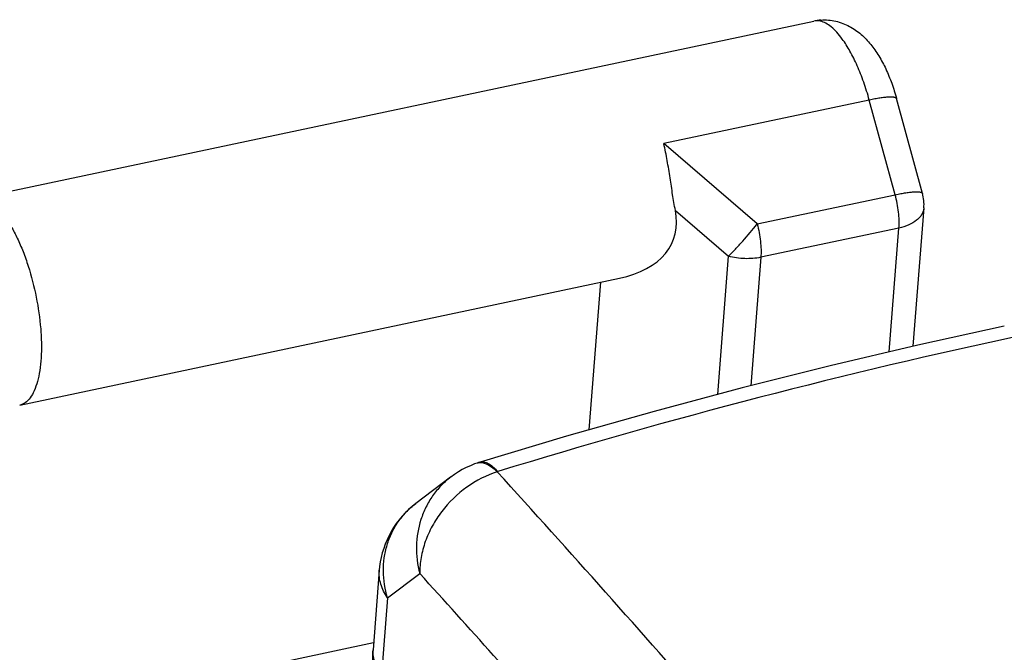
# Model space of a CAD drawing. Header units: millimetres. Extents: x 0 to 420, y 0 to 297.
# Tile 28 of 31: x 347 to 356, y 246 to 252. Entities that reach past the tile are written whole.
import ezdxf

# ---------------------------------------------------------------- set-up
doc = ezdxf.new("R2010")
doc.units = ezdxf.units.MM
doc.header["$LTSCALE"] = 23.1
doc.layers.add('T-EM12-T00-2DXF_CONTINUOUS_LINE', color=7, linetype='CONTINUOUS')
doc.layers.add('T-EM12-TXX-2DXF_CONTINUOUS_LINE', color=7, linetype='CONTINUOUS')

msp = doc.modelspace()

# ---------------------------------------------------------------- linework, layer by layer
at = {"layer": 'T-EM12-T00-2DXF_CONTINUOUS_LINE', "color": 7, "linetype": 'Continuous'}
for p, q in [((350.9507, 247.877), (350.6209, 247.6278)), ((350.2755, 246.9974), (350.2161, 246.2427))]:
    msp.add_line(p, q, dxfattribs=at)
at = {"layer": 'T-EM12-T00-2DXF_CONTINUOUS_LINE', "color": 9, "linetype": 'Continuous'}
for q in [(350.6581, 246.9663), (350.2943, 245.9958)]:
    msp.add_line((350.3525, 246.7355), q, dxfattribs=at)
at = {"layer": 'T-EM12-T00-2DXF_CONTINUOUS_LINE', "color": 7, "linetype": 'Continuous'}
for points in [[(356.1885, 249.3059), (355.3715, 249.1266), (354.5403, 248.9309), (353.7088, 248.7218), (352.8771, 248.4994), (352.0455, 248.2637), (351.2291, 248.0193)], [(351.2011, 248.0102), (351.1773, 248.0017), (351.1377, 247.9858), (351.099, 247.968), (351.061, 247.9484), (351.024, 247.9269), (350.988, 247.9037), (350.9508, 247.877)], [(351.2291, 248.0193), (351.227, 248.0187), (351.2148, 248.0148), (351.2028, 248.0108), (351.2011, 248.0102)], [(350.6209, 247.6278), (350.5852, 247.5994), (350.5521, 247.5701), (350.5206, 247.5393), (350.4907, 247.507), (350.4625, 247.4732), (350.436, 247.4381), (350.4113, 247.4016), (350.3885, 247.364), (350.3676, 247.3253), (350.3487, 247.2856), (350.3318, 247.245), (350.317, 247.2036), (350.3042, 247.1614), (350.2936, 247.1187), (350.2851, 247.0754), (350.2789, 247.0317), (350.2755, 246.9974)]]:
    msp.add_lwpolyline(points, dxfattribs=at)
at = {"layer": 'T-EM12-T00-2DXF_CONTINUOUS_LINE', "color": 9, "linetype": 'Continuous'}
for centre, radius, start, end in [((368.3581, 192.7724), 57.7066, 101.995229, 107.094382), ((351.4309, 247.8142), 0.1208, 107.07477, 108.89263), ((231.4251, 139.0176), 162.0296, 41.151917, 42.234481), ((231.9988, 139.2721), 160.2438, 41.481047, 42.226643)]:
    msp.add_arc(centre, radius, start, end, dxfattribs=at)
for points, knots in [([(351.2011, 248.0102), (351.204, 248.0112), (351.2159, 248.0147), (351.2286, 248.0157), (351.238, 248.0152)], [0, 0, 0, 0, 0.244296, 1, 1, 1, 1]), ([(351.2291, 248.0193), (351.2348, 248.021), (351.2469, 248.0232), (351.266, 248.0219), (351.286, 248.0163), (351.3155, 248.0026), (351.3537, 247.9743), (351.3813, 247.9458), (351.3955, 247.9296)], [0, 0, 0, 0, 0.089156, 0.183584, 0.287096, 0.402485, 0.673681, 1, 1, 1, 1]), ([(351.238, 248.0152), (351.2637, 248.014), (351.3044, 247.998), (351.3534, 247.964), (351.3789, 247.9411), (351.3918, 247.9284)], [0, 0, 0, 0, 0.430427, 0.69788, 1, 1, 1, 1]), ([(350.9507, 247.877), (350.9181, 247.8524), (350.8565, 247.7977), (350.7777, 247.7019), (350.7139, 247.5943), (350.6506, 247.4376), (350.6155, 247.2235), (350.6363, 247.0504), (350.6581, 246.9663)], [0, 0, 0, 0, 0.121228, 0.243167, 0.366156, 0.490438, 0.74262, 1, 1, 1, 1]), ([(351.3918, 247.9284), (351.2892, 247.8957), (351.0918, 247.7942), (350.8934, 247.6011), (350.7737, 247.4173), (350.7075, 247.2704), (350.6669, 247.1191), (350.6578, 247.0165), (350.6581, 246.9663)], [0, 0, 0, 0, 0.25114, 0.508453, 0.636216, 0.761349, 0.882817, 1, 1, 1, 1]), ([(350.3525, 246.7354), (350.3283, 246.8172), (350.3087, 246.9451), (350.3199, 247.1136), (350.3465, 247.2353), (350.3907, 247.3502), (350.4519, 247.4558), (350.5285, 247.5499), (350.5888, 247.6036), (350.6209, 247.6278)], [0, 0, 0, 0, 0.258262, 0.385075, 0.510253, 0.63396, 0.756503, 0.878353, 1, 1, 1, 1]), ([(350.3525, 246.7355), (350.3386, 246.7559), (350.3141, 246.7976), (350.2882, 246.8637), (350.2745, 246.9306), (350.2737, 246.9754), (350.2755, 246.9974)], [0, 0, 0, 0, 0.266596, 0.519728, 0.762723, 1, 1, 1, 1]), ([(350.2161, 246.2427), (350.2144, 246.2219), (350.2154, 246.1795), (350.2344, 246.0932), (350.2672, 246.0328), (350.2943, 245.9958)], [0, 0, 0, 0, 0.23652, 0.479018, 1, 1, 1, 1])]:
    msp.add_open_spline(points, degree=3, knots=knots, dxfattribs=at)
at = {"layer": 'T-EM12-T00-2DXF_CONTINUOUS_LINE', "color": 7, "linetype": 'Continuous'}
msp.add_open_spline([(350.3774, 245.6776), (350.3479, 245.7179), (350.2959, 245.8038), (350.2417, 245.9444), (350.2132, 246.0923), (350.2121, 246.1928), (350.2161, 246.2427)], degree=3, knots=[0, 0, 0, 0, 0.24991, 0.499895, 0.749933, 1, 1, 1, 1], dxfattribs=at)
at = {"layer": 'T-EM12-TXX-2DXF_CONTINUOUS_LINE', "color": 7, "linetype": 'Continuous'}
for p, q in [((346.4596, 250.5144), (354.385, 252.1912)), ((355.4147, 250.5615), (355.1692, 251.4571)), ((355.4277, 250.4244), (355.3246, 249.1155)), ((346.8736, 248.5577), (352.5482, 249.7583)), ((352.2612, 248.3248), (352.3711, 249.7209))]:
    msp.add_line(p, q, dxfattribs=at)
at = {"layer": 'T-EM12-TXX-2DXF_CONTINUOUS_LINE', "color": 9, "linetype": 'Continuous'}
for p, q in [((354.9111, 251.4438), (352.9668, 251.0324)), ((355.1565, 250.5481), (354.9111, 251.4438)), ((353.8499, 250.2716), (352.9668, 251.0324)), ((353.8499, 250.2716), (355.1565, 250.5481)), ((353.0768, 250.4006), (353.5799, 249.9673)), ((355.1919, 250.233), (353.8853, 249.9565)), ((355.0998, 249.0626), (355.1919, 250.233)), ((353.4769, 248.6598), (353.5799, 249.9673)), ((353.8853, 249.9565), (353.7897, 248.7422)), ((347.5798, 245.7533), (350.2215, 246.3123))]:
    msp.add_line(p, q, dxfattribs=at)
at = {"layer": 'T-EM12-TXX-2DXF_CONTINUOUS_LINE', "color": 7, "linetype": 'Continuous'}
for centre, radius, start, end in [((354.4844, 251.7211), 0.4805, 93.71663, 101.94196), ((355.0289, 250.4558), 0.4, 355.498, 15.32522)]:
    msp.add_arc(centre, radius, start, end, dxfattribs=at)
msp.add_ellipse((351.768, 250.6154), major_axis=(1.2897, -0.4932), ratio=0.570871, start_param=-0.723486, end_param=0.345486, dxfattribs=at)
at = {"layer": 'T-EM12-TXX-2DXF_CONTINUOUS_LINE', "color": 9, "linetype": 'Continuous'}
for points, knots in [([(354.449, 252.1897), (354.4383, 252.1923), (354.4169, 252.1953), (354.3953, 252.1934), (354.385, 252.1912)], [0, 0, 0, 0, 0.511245, 1, 1, 1, 1]), ([(354.6556, 252.0208), (354.6393, 252.043), (354.6069, 252.0834), (354.5547, 252.1342), (354.5029, 252.1706), (354.4665, 252.1856), (354.449, 252.1897)], [0, 0, 0, 0, 0.304437, 0.571152, 0.801383, 1, 1, 1, 1]), ([(354.9111, 251.4438), (354.8955, 251.5007), (354.8614, 251.6106), (354.8008, 251.7655), (354.7335, 251.9023), (354.6823, 251.9843), (354.6556, 252.0208)], [0, 0, 0, 0, 0.279501, 0.543875, 0.786001, 1, 1, 1, 1]), ([(355.1692, 251.4571), (355.1688, 251.4586), (355.167, 251.4616), (355.1623, 251.465), (355.1556, 251.4676), (355.147, 251.4696), (355.1364, 251.471), (355.1184, 251.472), (355.0914, 251.4714), (355.054, 251.4681), (355.0107, 251.4624), (354.9623, 251.4542), (354.9286, 251.4475), (354.9111, 251.4438)], [0, 0, 0, 0, 0.017269, 0.038139, 0.064731, 0.098004, 0.138332, 0.185802, 0.301744, 0.444177, 0.610394, 0.79698, 1, 1, 1, 1]), ([(355.1565, 250.5481), (355.1741, 250.5518), (355.2078, 250.5585), (355.2562, 250.5667), (355.2995, 250.5724), (355.3368, 250.5757), (355.3639, 250.5764), (355.3818, 250.5753), (355.3924, 250.5739), (355.4011, 250.5719), (355.4077, 250.5693), (355.4125, 250.566), (355.4143, 250.5629), (355.4147, 250.5615)], [0, 0, 0, 0, 0.20302, 0.389606, 0.555823, 0.698256, 0.814198, 0.861668, 0.901996, 0.935269, 0.961861, 0.982731, 1, 1, 1, 1]), ([(355.1919, 250.233), (355.1938, 250.257), (355.1947, 250.3077), (355.187, 250.4136), (355.1712, 250.4945), (355.1565, 250.5481)], [0, 0, 0, 0, 0.227353, 0.476054, 1, 1, 1, 1]), ([(355.4277, 250.4244), (355.4268, 250.4136), (355.4224, 250.3917), (355.4082, 250.3607), (355.3868, 250.3316), (355.3478, 250.2949), (355.2827, 250.2576), (355.2238, 250.2397), (355.1919, 250.233)], [0, 0, 0, 0, 0.100278, 0.204058, 0.314266, 0.432914, 0.698287, 1, 1, 1, 1]), ([(346.7304, 250.3437), (346.7526, 250.3132), (346.7958, 250.2459), (346.8538, 250.1344), (346.9075, 250.0091), (346.9728, 249.8245), (347.0351, 249.5812), (347.0707, 249.3337), (347.0804, 249.1416), (347.0779, 249.0095), (347.066, 248.8897), (347.0449, 248.7848), (347.015, 248.6971), (346.977, 248.6281), (346.9366, 248.5861), (346.9011, 248.5656), (346.8827, 248.5596), (346.8736, 248.5577)], [0, 0, 0, 0, 0.058846, 0.124466, 0.195771, 0.271434, 0.429715, 0.586604, 0.660574, 0.729594, 0.792428, 0.848116, 0.896099, 0.936432, 0.970163, 0.985355, 1, 1, 1, 1]), ([(353.5799, 249.9673), (353.6017, 249.9888), (353.647, 250.0356), (353.7383, 250.1359), (353.8061, 250.2163), (353.8499, 250.2716)], [0, 0, 0, 0, 0.225652, 0.479804, 1, 1, 1, 1]), ([(353.8499, 250.2716), (353.8646, 250.218), (353.8804, 250.1371), (353.8881, 250.0312), (353.8872, 249.9806), (353.8853, 249.9565)], [0, 0, 0, 0, 0.523946, 0.772646, 1, 1, 1, 1]), ([(353.8853, 249.9565), (353.8356, 249.946), (353.7322, 249.9383), (353.6298, 249.9535), (353.5799, 249.9673)], [0, 0, 0, 0, 0.495228, 1, 1, 1, 1])]:
    msp.add_open_spline(points, degree=3, knots=knots, dxfattribs=at)
at = {"layer": 'T-EM12-TXX-2DXF_CONTINUOUS_LINE', "color": 7, "linetype": 'Continuous'}
for points, knots in [([(354.4533, 252.2006), (354.5003, 252.2037), (354.5946, 252.1959), (354.7248, 252.1464), (354.836, 252.0687), (354.9126, 251.988), (354.9657, 251.9173), (355.0154, 251.8408), (355.0704, 251.7364), (355.1258, 251.6011), (355.1558, 251.5061), (355.1692, 251.4571)], [0, 0, 0, 0, 0.126515, 0.250172, 0.370055, 0.487898, 0.547308, 0.607674, 0.732572, 0.863724, 1, 1, 1, 1]), ([(353.0768, 250.4006), (353.067, 250.4498), (353.05, 250.552), (353.0267, 250.709), (353.0006, 250.8706), (352.9792, 250.9787), (352.9668, 251.0324)], [0, 0, 0, 0, 0.234374, 0.484732, 0.742453, 1, 1, 1, 1])]:
    msp.add_open_spline(points, degree=3, knots=knots, dxfattribs=at)

doc.saveas('drawing.dxf')
